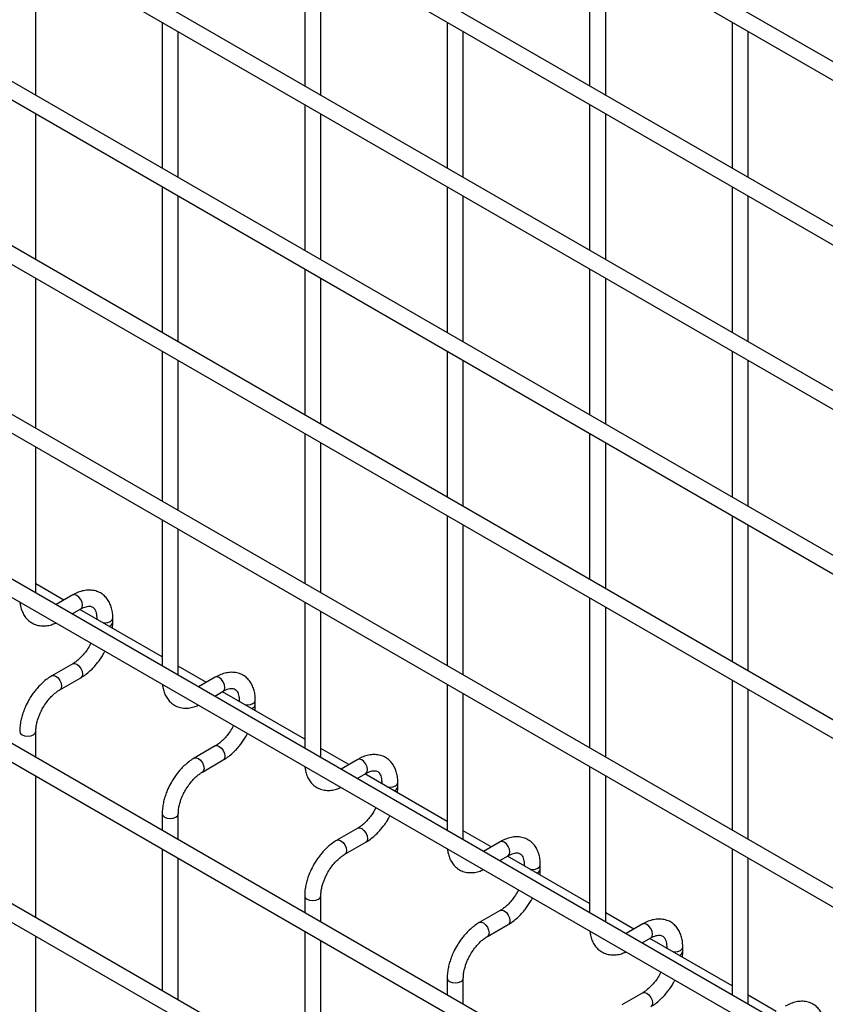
# Model space of a CAD drawing. Header units: inches. Extents: x 0.2 to 10.7, y 0.2 to 8.
# Tile 16 of 24: x 9.371 to 9.87, y 5.727 to 6.338. Entities that reach past the tile are written whole.
import ezdxf

# ---------------------------------------------------------------- set-up
doc = ezdxf.new("R2010")
doc.units = ezdxf.units.IN
doc.header["$MEASUREMENT"] = 0

msp = doc.modelspace()

# ---------------------------------------------------------------- linework, layer by layer
for p, q in [((10.51251, 5.94362), (7.4229, 7.72722)), ((7.4179, 7.71856), (10.50751, 5.93496)), ((10.51251, 5.84156), (7.4229, 7.62515)), ((7.4179, 7.61649), (10.50751, 5.8329)), ((10.51251, 5.73949), (7.4229, 7.52309)), ((7.4179, 7.51443), (10.50751, 5.73083)), ((10.51251, 5.63742), (7.4229, 7.42102)), ((7.4179, 7.41236), (10.50751, 5.62876)), ((10.51251, 5.53535), (7.4229, 7.31895)), ((7.4179, 7.31029), (10.50751, 5.52669)), ((10.51251, 5.43074), (7.4229, 7.21433)), ((7.4179, 7.20567), (10.50751, 5.42207)), ((10.51251, 5.32867), (7.4229, 7.11226)), ((7.4179, 7.1036), (10.50751, 5.32001)), ((10.51251, 5.2266), (7.4229, 7.0102)), ((7.4179, 7.00154), (10.50751, 5.21794)), ((7.4179, 6.90202), (10.50751, 5.11842)), ((10.40461, 5.18938), (7.52444, 6.85206)), ((9.54733, 6.3872), (9.54733, 6.29668)), ((9.7241, 6.38722), (9.7241, 6.2967)), ((9.38055, 6.29089), (9.38055, 6.38141)), ((9.55733, 6.29091), (9.55733, 6.38143)), ((9.7341, 6.29092), (9.7341, 6.38145)), ((9.45894, 6.33616), (9.45894, 6.24564)), ((9.63571, 6.33618), (9.63571, 6.24566)), ((9.81249, 6.33619), (9.81249, 6.24567)), ((9.46894, 6.23987), (9.46894, 6.33039)), ((9.64571, 6.23988), (9.64571, 6.3304)), ((9.82249, 6.2399), (9.82249, 6.33042)), ((9.54733, 6.28513), (9.54733, 6.19461)), ((9.7241, 6.28515), (9.7241, 6.19463)), ((9.38055, 6.18882), (9.38055, 6.27934)), ((9.55733, 6.18884), (9.55733, 6.27936)), ((9.7341, 6.18886), (9.7341, 6.27938)), ((9.45894, 6.23409), (9.45894, 6.14357)), ((9.63571, 6.23411), (9.63571, 6.14359)), ((9.81249, 6.23412), (9.81249, 6.1436)), ((9.46894, 6.1378), (9.46894, 6.22832)), ((9.64571, 6.13781), (9.64571, 6.22834)), ((9.82249, 6.13783), (9.82249, 6.22835)), ((9.54733, 6.18307), (9.54733, 6.09255)), ((9.7241, 6.18308), (9.7241, 6.09256)), ((9.38055, 6.0842), (9.38055, 6.17728)), ((9.55733, 6.08677), (9.55733, 6.17729)), ((9.7341, 6.08679), (9.7341, 6.17731)), ((9.45894, 6.13202), (9.45894, 6.03895)), ((9.63571, 6.13204), (9.63571, 6.04152)), ((9.81249, 6.13206), (9.81249, 6.04154)), ((9.46894, 6.03318), (9.46894, 6.12625)), ((9.64571, 6.03575), (9.64571, 6.12627)), ((9.82249, 6.03576), (9.82249, 6.12628)), ((9.54733, 6.081), (9.54733, 5.98793)), ((9.7241, 6.08102), (9.7241, 5.99049)), ((9.38055, 5.98214), (9.38055, 6.07266)), ((9.55733, 5.98215), (9.55733, 6.07523)), ((9.7341, 5.98472), (9.7341, 6.07524)), ((9.63571, 6.02997), (9.63571, 5.9369)), ((9.81249, 6.02999), (9.81249, 5.93947)), ((9.45894, 6.0274), (9.45894, 5.93688)), ((9.64571, 5.93113), (9.64571, 6.0242)), ((9.82249, 5.9337), (9.82249, 6.02422)), ((9.46894, 5.93111), (9.46894, 6.02163)), ((9.39794, 5.97766), (9.38055, 5.9877)), ((9.40348, 5.98086), (9.39312, 5.97488)), ((9.54733, 5.97638), (9.54733, 5.88586)), ((9.7241, 5.97895), (9.7241, 5.88588)), ((9.40312, 5.96911), (9.40848, 5.9722)), ((9.45894, 5.94245), (9.40794, 5.97189)), ((9.55733, 5.88009), (9.55733, 5.97061)), ((9.7341, 5.8801), (9.7341, 5.97317)), ((9.41832, 5.96651), (9.41832, 5.96589)), ((9.41832, 5.9665), (9.41847, 5.96581)), ((9.42832, 5.96391), (9.42832, 5.96651)), ((9.41472, 5.95086), (9.41391, 5.94931)), ((9.40348, 5.93819), (9.39048, 5.93069)), ((9.48633, 5.92664), (9.46894, 5.93668)), ((9.39548, 5.92203), (9.40848, 5.92953)), ((9.49186, 5.92983), (9.48151, 5.92385)), ((9.63571, 5.92535), (9.63571, 5.83483)), ((9.81249, 5.92792), (9.81249, 5.83485)), ((9.49151, 5.91808), (9.49686, 5.92117)), ((9.54733, 5.89142), (9.49633, 5.92086)), ((9.64571, 5.82906), (9.64571, 5.91958)), ((9.82249, 5.82908), (9.82249, 5.92215)), ((9.50671, 5.91549), (9.50671, 5.91487)), ((9.50671, 5.91548), (9.50686, 5.91478)), ((9.51671, 5.91288), (9.51671, 5.91549)), ((9.38055, 5.88007), (9.38055, 5.89617)), ((9.50311, 5.89984), (9.5023, 5.89829)), ((9.49186, 5.88717), (9.47887, 5.87967)), ((9.57472, 5.87561), (9.55733, 5.88565)), ((9.48387, 5.87101), (9.49686, 5.87851)), ((9.58025, 5.87881), (9.5699, 5.87283)), ((9.7241, 5.87433), (9.7241, 5.78381)), ((9.38055, 5.78055), (9.38055, 5.86852)), ((9.5799, 5.86706), (9.58525, 5.87015)), ((9.63571, 5.8404), (9.58472, 5.86984)), ((9.5951, 5.86446), (9.5951, 5.86384)), ((9.5951, 5.86445), (9.59525, 5.86376)), ((9.6051, 5.86186), (9.6051, 5.86446)), ((9.7341, 5.77803), (9.7341, 5.86856)), ((9.5915, 5.84881), (9.59069, 5.84726)), ((9.45894, 5.84514), (9.45894, 5.83482)), ((9.46894, 5.82904), (9.46894, 5.84514)), ((9.58025, 5.83614), (9.56726, 5.82864)), ((9.6631, 5.82459), (9.64571, 5.83462)), ((9.66864, 5.82778), (9.65828, 5.8218)), ((9.45894, 5.82327), (9.45894, 5.7353)), ((9.57226, 5.81998), (9.58525, 5.82748)), ((9.81249, 5.8233), (9.81249, 5.73278)), ((9.46894, 5.72953), (9.46894, 5.8175)), ((9.66829, 5.81603), (9.67364, 5.81912)), ((9.7241, 5.78937), (9.67311, 5.81881)), ((9.82249, 5.72701), (9.82249, 5.81753)), ((9.68349, 5.81343), (9.68349, 5.81282)), ((9.68349, 5.81343), (9.68364, 5.81273)), ((9.69349, 5.81083), (9.69349, 5.81343)), ((9.67989, 5.79779), (9.67908, 5.79624)), ((9.54733, 5.79411), (9.54733, 5.78379)), ((9.55733, 5.77802), (9.55733, 5.79411)), ((9.66864, 5.78512), (9.65565, 5.77762)), ((9.75149, 5.77356), (9.7341, 5.7836)), ((9.66065, 5.76896), (9.67364, 5.77646)), ((9.75703, 5.77676), (9.74667, 5.77078)), ((9.38055, 5.69422), (9.38055, 5.76901)), ((9.54733, 5.77224), (9.54733, 5.68427)), ((9.75667, 5.765), (9.76203, 5.7681)), ((9.81249, 5.73835), (9.76149, 5.76779)), ((9.55733, 5.6785), (9.55733, 5.76647)), ((9.77188, 5.76241), (9.77188, 5.76179)), ((9.77188, 5.7624), (9.77203, 5.76171)), ((9.78188, 5.75981), (9.78188, 5.76241)), ((9.63571, 5.74309), (9.63571, 5.73277)), ((9.64571, 5.72699), (9.64571, 5.74309)), ((9.76828, 5.74676), (9.76747, 5.74521)), ((9.75703, 5.73409), (9.74404, 5.72659)), ((9.83988, 5.72253), (9.82249, 5.73257))]:
    msp.add_line(p, q)
at = {"flags": 128}
for points in [[(9.40848, 5.9722), (9.40848, 5.9722), (9.40924, 5.97308), (9.40951, 5.97449), (9.40924, 5.9762), (9.40848, 5.97797), (9.40733, 5.97952), (9.40598, 5.98061), (9.40462, 5.98108), (9.40348, 5.98086)], [(9.42211, 5.96371), (9.42332, 5.96362), (9.42524, 5.96384), (9.42686, 5.96447), (9.42794, 5.96541), (9.42832, 5.96649)], [(9.40349, 5.9382), (9.40462, 5.93842), (9.40598, 5.93795), (9.40733, 5.93685), (9.40848, 5.93531), (9.40924, 5.93354), (9.40951, 5.93182), (9.40924, 5.93042), (9.4085, 5.92955)], [(9.39046, 5.93068), (9.39048, 5.93069), (9.39163, 5.93092), (9.39298, 5.93045), (9.39434, 5.92935), (9.39548, 5.92781), (9.39625, 5.92604), (9.39652, 5.92432)], [(9.49686, 5.92117), (9.49686, 5.92117), (9.49763, 5.92205), (9.4979, 5.92346), (9.49763, 5.92518), (9.49686, 5.92695), (9.49572, 5.92849), (9.49436, 5.92959), (9.49301, 5.93006), (9.49186, 5.92983)], [(9.39652, 5.92432), (9.39625, 5.92291), (9.39548, 5.92203), (9.39547, 5.92203)], [(9.51049, 5.91269), (9.51171, 5.9126), (9.51362, 5.91282), (9.51525, 5.91344), (9.51633, 5.91438), (9.51671, 5.91547)], [(9.37055, 5.89618), (9.37055, 5.89617), (9.37093, 5.89506), (9.37201, 5.89412)], [(9.37201, 5.89412), (9.37364, 5.8935), (9.37555, 5.89328), (9.37746, 5.8935), (9.37908, 5.89412), (9.38017, 5.89506), (9.38055, 5.89617), (9.38055, 5.89618)], [(9.49188, 5.88718), (9.49301, 5.88739), (9.49436, 5.88692), (9.49572, 5.88583), (9.49686, 5.88428), (9.49763, 5.88251), (9.4979, 5.8808), (9.49763, 5.87939), (9.49689, 5.87852)], [(9.47885, 5.87965), (9.47887, 5.87967), (9.48002, 5.87989), (9.48137, 5.87942), (9.48272, 5.87833), (9.48387, 5.87678), (9.48464, 5.87501), (9.48491, 5.8733)], [(9.58525, 5.87015), (9.58525, 5.87015), (9.58602, 5.87103), (9.58629, 5.87244), (9.58602, 5.87415), (9.58525, 5.87592), (9.58411, 5.87747), (9.58275, 5.87856), (9.5814, 5.87903), (9.58025, 5.87881)], [(9.48491, 5.8733), (9.48464, 5.87189), (9.48387, 5.87101), (9.48386, 5.871)], [(9.59888, 5.86166), (9.6001, 5.86157), (9.60201, 5.86179), (9.60363, 5.86242), (9.60472, 5.86336), (9.6051, 5.86444)], [(9.45894, 5.84516), (9.45894, 5.84514), (9.45932, 5.84404), (9.4604, 5.8431)], [(9.4604, 5.8431), (9.46202, 5.84247), (9.46394, 5.84225), (9.46585, 5.84247), (9.46747, 5.8431), (9.46856, 5.84404), (9.46894, 5.84514), (9.46894, 5.84515)], [(9.58027, 5.83615), (9.5814, 5.83637), (9.58275, 5.8359), (9.58411, 5.8348), (9.58525, 5.83326), (9.58602, 5.83149), (9.58629, 5.82977), (9.58602, 5.82836), (9.58528, 5.8275)], [(9.56724, 5.82863), (9.56726, 5.82864), (9.56841, 5.82886), (9.56976, 5.82839), (9.57111, 5.8273), (9.57226, 5.82576), (9.57303, 5.82399), (9.5733, 5.82227)], [(9.67364, 5.81912), (9.67364, 5.81912), (9.67441, 5.82), (9.67468, 5.82141), (9.67441, 5.82313), (9.67364, 5.8249), (9.67249, 5.82644), (9.67114, 5.82753), (9.66979, 5.828), (9.66864, 5.82778)], [(9.5733, 5.82227), (9.57303, 5.82086), (9.57226, 5.81998), (9.57225, 5.81997)], [(9.68727, 5.81063), (9.68849, 5.81055), (9.6904, 5.81077), (9.69202, 5.81139), (9.69311, 5.81233), (9.69349, 5.81342)], [(9.54733, 5.79413), (9.54733, 5.79411), (9.54771, 5.79301), (9.54879, 5.79207)], [(9.54879, 5.79207), (9.55041, 5.79145), (9.55233, 5.79123), (9.55424, 5.79145), (9.55586, 5.79207), (9.55694, 5.79301), (9.55733, 5.79411), (9.55733, 5.79413)], [(9.66865, 5.78512), (9.66979, 5.78534), (9.67114, 5.78487), (9.67249, 5.78378), (9.67364, 5.78223), (9.67441, 5.78046), (9.67468, 5.77875), (9.67441, 5.77734), (9.67366, 5.77647)], [(9.65563, 5.7776), (9.65565, 5.77762), (9.6568, 5.77784), (9.65815, 5.77737), (9.6595, 5.77628), (9.66065, 5.77473), (9.66141, 5.77296), (9.66168, 5.77125)], [(9.76203, 5.7681), (9.76203, 5.7681), (9.7628, 5.76898), (9.76307, 5.77038), (9.7628, 5.7721), (9.76203, 5.77387), (9.76088, 5.77542), (9.75953, 5.77651), (9.75818, 5.77698), (9.75703, 5.77676)], [(9.66168, 5.77125), (9.66141, 5.76984), (9.66065, 5.76896), (9.66063, 5.76895)], [(9.77566, 5.75961), (9.77688, 5.75952), (9.77879, 5.75974), (9.78041, 5.76037), (9.7815, 5.7613), (9.78188, 5.76239)], [(9.63571, 5.74311), (9.63571, 5.74309), (9.63609, 5.74198), (9.63718, 5.74105)], [(9.63718, 5.74105), (9.6388, 5.74042), (9.64071, 5.7402), (9.64263, 5.74042), (9.64425, 5.74105), (9.64533, 5.74198), (9.64571, 5.74309), (9.64571, 5.7431)], [(9.75704, 5.7341), (9.75818, 5.73431), (9.75953, 5.73384), (9.76088, 5.73275), (9.76203, 5.73121), (9.7628, 5.72944), (9.76307, 5.72772), (9.7628, 5.72631), (9.76205, 5.72544)]]:
    msp.add_lwpolyline(points, dxfattribs=at)
for centre in [(9.42525, 5.96451), (9.51364, 5.91348), (9.60203, 5.86246), (9.69042, 5.81143), (9.77881, 5.76041)]:
    msp.add_arc(centre, 0.00313, 283.62805, 348.60971)
for points, knots in [([(9.42828, 5.9665), (9.42828, 5.96724), (9.42828, 5.96908), (9.42782, 5.97186), (9.42694, 5.9748), (9.42558, 5.9775), (9.42373, 5.97988), (9.42137, 5.98183), (9.41847, 5.98326), (9.41524, 5.98394), (9.41188, 5.9839), (9.40857, 5.98318), (9.40574, 5.98214), (9.40408, 5.98115), (9.40348, 5.9808)], [0, 0, 0, 0, 0.055865, 0.138843, 0.222804, 0.307378, 0.392659, 0.479758, 0.571085, 0.670191, 0.761466, 0.854847, 0.948408, 1, 1, 1, 1]), ([(9.37074, 5.97625), (9.37084, 5.97543), (9.37107, 5.97355), (9.37193, 5.97083), (9.37327, 5.96811), (9.37511, 5.96573), (9.37747, 5.96376), (9.38036, 5.96232), (9.38358, 5.96161), (9.38694, 5.96165), (9.39005, 5.96224), (9.39204, 5.96307), (9.39293, 5.96344)], [0, 0, 0, 0, 0.075647, 0.173758, 0.272589, 0.372235, 0.473958, 0.580532, 0.696076, 0.802651, 0.911721, 1, 1, 1, 1]), ([(9.40847, 5.97218), (9.409, 5.97247), (9.41015, 5.9731), (9.41176, 5.97365), (9.41324, 5.97392), (9.41448, 5.97388), (9.41551, 5.97359), (9.41632, 5.97307), (9.41711, 5.9721), (9.41776, 5.97074), (9.41818, 5.96888), (9.41837, 5.96743), (9.41832, 5.96655), (9.41832, 5.96651)], [0, 0, 0, 0, 0.076773, 0.165115, 0.255001, 0.349054, 0.454297, 0.590828, 0.696678, 0.797649, 0.896959, 0.995305, 1, 1, 1, 1]), ([(9.42807, 5.96027), (9.42818, 5.96115), (9.42834, 5.96239), (9.42829, 5.96356), (9.42828, 5.96389)], [0, 0, 0, 0, 0.713841, 1, 1, 1, 1]), ([(9.41391, 5.94931), (9.41322, 5.94819), (9.41225, 5.94661), (9.41062, 5.9445), (9.40918, 5.94282), (9.40742, 5.94107), (9.40558, 5.93956), (9.40423, 5.93859), (9.40356, 5.93825), (9.40348, 5.93821)], [0, 0, 0, 0, 0.233892, 0.329016, 0.484774, 0.643228, 0.809419, 0.978457, 1, 1, 1, 1]), ([(9.40847, 5.9296), (9.40893, 5.92985), (9.41041, 5.93065), (9.41275, 5.93245), (9.41536, 5.9348), (9.41752, 5.93714), (9.4194, 5.93947), (9.42104, 5.9418), (9.42243, 5.94396), (9.42311, 5.94535), (9.42337, 5.94587)], [0, 0, 0, 0, 0.078783, 0.251746, 0.412369, 0.558749, 0.672317, 0.802128, 0.925319, 1, 1, 1, 1]), ([(9.51667, 5.91547), (9.51667, 5.91621), (9.51667, 5.91806), (9.51621, 5.92083), (9.51533, 5.92378), (9.51397, 5.92648), (9.51212, 5.92885), (9.50975, 5.93081), (9.50686, 5.93223), (9.50363, 5.93292), (9.50027, 5.93287), (9.49696, 5.93215), (9.49413, 5.93111), (9.49247, 5.93012), (9.49187, 5.92977)], [0, 0, 0, 0, 0.055865, 0.138843, 0.222804, 0.307378, 0.392659, 0.479758, 0.571085, 0.670191, 0.761466, 0.854847, 0.948408, 1, 1, 1, 1]), ([(9.39049, 5.93063), (9.39007, 5.9304), (9.38861, 5.92962), (9.3863, 5.92785), (9.38366, 5.92549), (9.38148, 5.92315), (9.37959, 5.92082), (9.3779, 5.91846), (9.37685, 5.91672), (9.37632, 5.91585)], [0, 0, 0, 0, 0.077868, 0.264827, 0.439016, 0.599002, 0.720999, 0.859309, 1, 1, 1, 1]), ([(9.38498, 5.91085), (9.38568, 5.91197), (9.38665, 5.91356), (9.38828, 5.91568), (9.38973, 5.91736), (9.3915, 5.91912), (9.39335, 5.92064), (9.39471, 5.92162), (9.39539, 5.92197), (9.39548, 5.92201)], [0, 0, 0, 0, 0.23328, 0.328157, 0.483522, 0.641597, 0.807416, 0.976098, 1, 1, 1, 1]), ([(9.45912, 5.92523), (9.45922, 5.92441), (9.45945, 5.92252), (9.46032, 5.9198), (9.46166, 5.91709), (9.4635, 5.9147), (9.46586, 5.91273), (9.46875, 5.91129), (9.47197, 5.91058), (9.47533, 5.91062), (9.47844, 5.91121), (9.48043, 5.91205), (9.48132, 5.91242)], [0, 0, 0, 0, 0.075647, 0.173758, 0.272589, 0.372235, 0.473958, 0.580532, 0.696076, 0.802651, 0.911721, 1, 1, 1, 1]), ([(9.49686, 5.92115), (9.49739, 5.92145), (9.49854, 5.92208), (9.50015, 5.92262), (9.50163, 5.92289), (9.50287, 5.92286), (9.5039, 5.92257), (9.50471, 5.92204), (9.5055, 5.92107), (9.50615, 5.91971), (9.50657, 5.91786), (9.50676, 5.9164), (9.50671, 5.91552), (9.5067, 5.91548)], [0, 0, 0, 0, 0.076773, 0.165115, 0.255001, 0.349054, 0.454297, 0.590828, 0.696678, 0.797649, 0.896959, 0.995305, 1, 1, 1, 1]), ([(9.37632, 5.91585), (9.37556, 5.91443), (9.37448, 5.91244), (9.3732, 5.90939), (9.37226, 5.90677), (9.3714, 5.90366), (9.37082, 5.90046), (9.37053, 5.89793), (9.37058, 5.89653), (9.37059, 5.89618)], [0, 0, 0, 0, 0.221259, 0.311471, 0.460146, 0.612921, 0.775414, 0.943548, 1, 1, 1, 1]), ([(9.38056, 5.89617), (9.38058, 5.89691), (9.38062, 5.89844), (9.38107, 5.90104), (9.38173, 5.90355), (9.38256, 5.90586), (9.38356, 5.90824), (9.38446, 5.90989), (9.38498, 5.91085)], [0, 0, 0, 0, 0.1714581, 0.354441, 0.5355878, 0.6686902, 0.8070367, 1, 1, 1, 1]), ([(9.51646, 5.90924), (9.51657, 5.91012), (9.51673, 5.91136), (9.51668, 5.91253), (9.51667, 5.91287)], [0, 0, 0, 0, 0.713841, 1, 1, 1, 1]), ([(9.5023, 5.89829), (9.50161, 5.89717), (9.50064, 5.89559), (9.49901, 5.89347), (9.49757, 5.8918), (9.4958, 5.89004), (9.49396, 5.88853), (9.49262, 5.88757), (9.49194, 5.88723), (9.49187, 5.88719)], [0, 0, 0, 0, 0.2338919, 0.3290165, 0.4847743, 0.6432275, 0.8094194, 0.9784571, 1, 1, 1, 1]), ([(9.49686, 5.87857), (9.49732, 5.87882), (9.4988, 5.87963), (9.50114, 5.88143), (9.50375, 5.88378), (9.50591, 5.88611), (9.50779, 5.88844), (9.50943, 5.89077), (9.51082, 5.89294), (9.5115, 5.89432), (9.51176, 5.89484)], [0, 0, 0, 0, 0.078783, 0.251746, 0.412369, 0.558749, 0.672317, 0.802128, 0.925319, 1, 1, 1, 1]), ([(9.47888, 5.87961), (9.47845, 5.87938), (9.477, 5.8786), (9.47469, 5.87683), (9.47205, 5.87447), (9.46987, 5.87212), (9.46798, 5.86979), (9.46629, 5.86744), (9.46524, 5.8657), (9.46471, 5.86482)], [0, 0, 0, 0, 0.077868, 0.264827, 0.439016, 0.599002, 0.720999, 0.859309, 1, 1, 1, 1]), ([(9.60506, 5.86444), (9.60506, 5.86519), (9.60506, 5.86703), (9.6046, 5.86981), (9.60372, 5.87275), (9.60236, 5.87545), (9.60051, 5.87782), (9.59814, 5.87978), (9.59524, 5.88121), (9.59202, 5.88189), (9.58866, 5.88185), (9.58534, 5.88113), (9.58252, 5.88008), (9.58085, 5.8791), (9.58026, 5.87874)], [0, 0, 0, 0, 0.055865, 0.138843, 0.222804, 0.307378, 0.392659, 0.479758, 0.571085, 0.670191, 0.761466, 0.854847, 0.948408, 1, 1, 1, 1]), ([(9.47337, 5.85982), (9.47407, 5.86095), (9.47504, 5.86253), (9.47667, 5.86466), (9.47812, 5.86634), (9.47989, 5.8681), (9.48174, 5.86962), (9.4831, 5.87059), (9.48378, 5.87094), (9.48387, 5.87099)], [0, 0, 0, 0, 0.2332801, 0.3281568, 0.4835223, 0.6415972, 0.8074158, 0.9760985, 1, 1, 1, 1]), ([(9.54751, 5.8742), (9.54761, 5.87338), (9.54784, 5.87149), (9.5487, 5.86877), (9.55004, 5.86606), (9.55189, 5.86368), (9.55424, 5.86171), (9.55713, 5.86027), (9.56035, 5.85956), (9.56371, 5.8596), (9.56683, 5.86019), (9.56881, 5.86102), (9.5697, 5.86139)], [0, 0, 0, 0, 0.075647, 0.173758, 0.272589, 0.372235, 0.473958, 0.580532, 0.696076, 0.802651, 0.911721, 1, 1, 1, 1]), ([(9.58525, 5.87013), (9.58578, 5.87042), (9.58693, 5.87105), (9.58853, 5.8716), (9.59001, 5.87187), (9.59125, 5.87183), (9.59229, 5.87154), (9.5931, 5.87102), (9.59389, 5.87005), (9.59454, 5.86868), (9.59495, 5.86683), (9.59515, 5.86538), (9.59509, 5.8645), (9.59509, 5.86446)], [0, 0, 0, 0, 0.076773, 0.165115, 0.255001, 0.349054, 0.454297, 0.590828, 0.696678, 0.797649, 0.896959, 0.995305, 1, 1, 1, 1]), ([(9.46471, 5.86482), (9.46395, 5.8634), (9.46287, 5.86141), (9.46159, 5.85836), (9.46065, 5.85574), (9.45979, 5.85263), (9.4592, 5.84943), (9.45892, 5.8469), (9.45897, 5.84551), (9.45898, 5.84516)], [0, 0, 0, 0, 0.221259, 0.311471, 0.460146, 0.612921, 0.775414, 0.943548, 1, 1, 1, 1]), ([(9.46895, 5.84515), (9.46897, 5.84589), (9.46901, 5.84742), (9.46946, 5.85002), (9.47012, 5.85252), (9.47095, 5.85484), (9.47195, 5.85722), (9.47285, 5.85886), (9.47337, 5.85982)], [0, 0, 0, 0, 0.1714581, 0.354441, 0.5355878, 0.6686902, 0.8070367, 1, 1, 1, 1]), ([(9.60485, 5.85822), (9.60496, 5.8591), (9.60512, 5.86034), (9.60507, 5.86151), (9.60506, 5.86184)], [0, 0, 0, 0, 0.713841, 1, 1, 1, 1]), ([(9.59069, 5.84726), (9.59, 5.84614), (9.58903, 5.84456), (9.5874, 5.84244), (9.58596, 5.84077), (9.58419, 5.83902), (9.58235, 5.83751), (9.581, 5.83654), (9.58033, 5.8362), (9.58026, 5.83616)], [0, 0, 0, 0, 0.2338919, 0.3290165, 0.4847743, 0.6432275, 0.8094194, 0.9784571, 1, 1, 1, 1]), ([(9.58524, 5.82755), (9.58571, 5.8278), (9.58719, 5.8286), (9.58952, 5.8304), (9.59214, 5.83275), (9.59429, 5.83509), (9.59618, 5.83742), (9.59782, 5.83975), (9.5992, 5.84191), (9.59989, 5.8433), (9.60015, 5.84382)], [0, 0, 0, 0, 0.078783, 0.251746, 0.412369, 0.558749, 0.672317, 0.802128, 0.925319, 1, 1, 1, 1]), ([(9.56727, 5.82858), (9.56684, 5.82835), (9.56539, 5.82757), (9.56308, 5.8258), (9.56044, 5.82344), (9.55826, 5.8211), (9.55637, 5.81877), (9.55468, 5.81641), (9.55363, 5.81467), (9.5531, 5.8138)], [0, 0, 0, 0, 0.077868, 0.264827, 0.439016, 0.599002, 0.720999, 0.859309, 1, 1, 1, 1]), ([(9.69345, 5.81342), (9.69345, 5.81416), (9.69344, 5.816), (9.69299, 5.81878), (9.69211, 5.82173), (9.69074, 5.82442), (9.6889, 5.8268), (9.68653, 5.82876), (9.68363, 5.83018), (9.68041, 5.83087), (9.67705, 5.83082), (9.67373, 5.8301), (9.67091, 5.82906), (9.66924, 5.82807), (9.66865, 5.82772)], [0, 0, 0, 0, 0.055865, 0.138843, 0.222804, 0.307378, 0.392659, 0.479758, 0.571085, 0.670191, 0.761466, 0.854847, 0.948408, 1, 1, 1, 1]), ([(9.6359, 5.82318), (9.636, 5.82236), (9.63623, 5.82047), (9.63709, 5.81775), (9.63843, 5.81504), (9.64028, 5.81265), (9.64263, 5.81068), (9.64552, 5.80924), (9.64874, 5.80853), (9.6521, 5.80857), (9.65521, 5.80916), (9.6572, 5.80999), (9.65809, 5.81037)], [0, 0, 0, 0, 0.075647, 0.173758, 0.272589, 0.372235, 0.473958, 0.580532, 0.696076, 0.802651, 0.911721, 1, 1, 1, 1]), ([(9.56176, 5.8088), (9.56245, 5.80992), (9.56343, 5.8115), (9.56506, 5.81363), (9.5665, 5.81531), (9.56828, 5.81707), (9.57013, 5.81859), (9.57149, 5.81957), (9.57217, 5.81992), (9.57226, 5.81996)], [0, 0, 0, 0, 0.2332801, 0.3281568, 0.4835223, 0.6415972, 0.8074158, 0.9760985, 1, 1, 1, 1]), ([(9.67364, 5.8191), (9.67417, 5.8194), (9.67532, 5.82003), (9.67692, 5.82057), (9.6784, 5.82084), (9.67964, 5.82081), (9.68068, 5.82052), (9.68149, 5.81999), (9.68228, 5.81902), (9.68293, 5.81766), (9.68334, 5.81581), (9.68354, 5.81435), (9.68348, 5.81347), (9.68348, 5.81343)], [0, 0, 0, 0, 0.076773, 0.1651146, 0.255001, 0.3490539, 0.4542972, 0.5908284, 0.6966777, 0.7976489, 0.8969593, 0.9953053, 1, 1, 1, 1]), ([(9.5531, 5.8138), (9.55233, 5.81238), (9.55126, 5.81038), (9.54997, 5.80733), (9.54904, 5.80472), (9.54818, 5.80161), (9.54759, 5.79841), (9.54731, 5.79588), (9.54736, 5.79448), (9.54737, 5.79413)], [0, 0, 0, 0, 0.221259, 0.311471, 0.460146, 0.612921, 0.775414, 0.943548, 1, 1, 1, 1]), ([(9.69324, 5.80719), (9.69335, 5.80807), (9.6935, 5.80931), (9.69346, 5.81048), (9.69345, 5.81082)], [0, 0, 0, 0, 0.713841, 1, 1, 1, 1]), ([(9.55734, 5.79412), (9.55736, 5.79486), (9.5574, 5.79639), (9.55784, 5.79899), (9.55851, 5.8015), (9.55933, 5.80381), (9.56034, 5.80619), (9.56124, 5.80784), (9.56176, 5.8088)], [0, 0, 0, 0, 0.1714581, 0.354441, 0.5355878, 0.6686902, 0.8070367, 1, 1, 1, 1]), ([(9.67908, 5.79624), (9.67839, 5.79511), (9.67741, 5.79354), (9.67579, 5.79142), (9.67435, 5.78975), (9.67258, 5.78799), (9.67074, 5.78648), (9.66939, 5.78552), (9.66872, 5.78517), (9.66865, 5.78514)], [0, 0, 0, 0, 0.233892, 0.329016, 0.484774, 0.643228, 0.809419, 0.978457, 1, 1, 1, 1]), ([(9.67363, 5.77652), (9.6741, 5.77677), (9.67558, 5.77758), (9.67791, 5.77938), (9.68052, 5.78173), (9.68268, 5.78406), (9.68457, 5.78639), (9.6862, 5.78872), (9.68759, 5.79089), (9.68828, 5.79227), (9.68853, 5.79279)], [0, 0, 0, 0, 0.078783, 0.251746, 0.412369, 0.558749, 0.672317, 0.802128, 0.925319, 1, 1, 1, 1]), ([(9.78184, 5.76239), (9.78183, 5.76314), (9.78183, 5.76498), (9.78138, 5.76776), (9.78049, 5.7707), (9.77913, 5.7734), (9.77728, 5.77577), (9.77492, 5.77773), (9.77202, 5.77916), (9.7688, 5.77984), (9.76543, 5.77979), (9.76212, 5.77908), (9.7593, 5.77803), (9.75763, 5.77704), (9.75704, 5.77669)], [0, 0, 0, 0, 0.055865, 0.138843, 0.222804, 0.307378, 0.392659, 0.479758, 0.571085, 0.670191, 0.761466, 0.854847, 0.948408, 1, 1, 1, 1]), ([(9.65566, 5.77756), (9.65523, 5.77733), (9.65378, 5.77654), (9.65147, 5.77477), (9.64883, 5.77242), (9.64665, 5.77007), (9.64476, 5.76774), (9.64306, 5.76539), (9.64202, 5.76365), (9.64149, 5.76277)], [0, 0, 0, 0, 0.077868, 0.264827, 0.439016, 0.599002, 0.720999, 0.859309, 1, 1, 1, 1]), ([(9.65015, 5.75777), (9.65084, 5.7589), (9.65182, 5.76048), (9.65345, 5.7626), (9.65489, 5.76428), (9.65667, 5.76605), (9.65851, 5.76757), (9.65988, 5.76854), (9.66056, 5.76889), (9.66064, 5.76894)], [0, 0, 0, 0, 0.23328, 0.328157, 0.483522, 0.641597, 0.807416, 0.976098, 1, 1, 1, 1]), ([(9.72429, 5.77215), (9.72439, 5.77133), (9.72462, 5.76944), (9.72548, 5.76672), (9.72682, 5.76401), (9.72867, 5.76163), (9.73102, 5.75965), (9.73391, 5.75822), (9.73713, 5.7575), (9.74049, 5.75755), (9.7436, 5.75814), (9.74559, 5.75897), (9.74648, 5.75934)], [0, 0, 0, 0, 0.075647, 0.173758, 0.272589, 0.372235, 0.473958, 0.580532, 0.696076, 0.802651, 0.911721, 1, 1, 1, 1]), ([(9.76202, 5.76808), (9.76256, 5.76837), (9.76371, 5.769), (9.76531, 5.76955), (9.76679, 5.76982), (9.76803, 5.76978), (9.76907, 5.76949), (9.76987, 5.76896), (9.77066, 5.76799), (9.77131, 5.76663), (9.77173, 5.76478), (9.77192, 5.76333), (9.77187, 5.76244), (9.77187, 5.7624)], [0, 0, 0, 0, 0.076773, 0.165115, 0.255001, 0.349054, 0.454297, 0.590828, 0.696678, 0.797649, 0.896959, 0.995305, 1, 1, 1, 1]), ([(9.64149, 5.76277), (9.64072, 5.76135), (9.63964, 5.75936), (9.63836, 5.75631), (9.63742, 5.75369), (9.63656, 5.75058), (9.63598, 5.74738), (9.6357, 5.74485), (9.63574, 5.74346), (9.63576, 5.7431)], [0, 0, 0, 0, 0.221259, 0.311471, 0.460146, 0.612921, 0.775414, 0.943548, 1, 1, 1, 1]), ([(9.64573, 5.7431), (9.64575, 5.74384), (9.64579, 5.74537), (9.64623, 5.74797), (9.6469, 5.75047), (9.64772, 5.75279), (9.64873, 5.75517), (9.64963, 5.75681), (9.65015, 5.75777)], [0, 0, 0, 0, 0.171458, 0.354441, 0.535588, 0.66869, 0.807037, 1, 1, 1, 1]), ([(9.78163, 5.75616), (9.78174, 5.75705), (9.78189, 5.75828), (9.78185, 5.75946), (9.78184, 5.75979)], [0, 0, 0, 0, 0.7138408, 1, 1, 1, 1]), ([(9.76747, 5.74521), (9.76677, 5.74409), (9.7658, 5.74251), (9.76418, 5.74039), (9.76274, 5.73872), (9.76097, 5.73697), (9.75913, 5.73545), (9.75778, 5.73449), (9.75711, 5.73415), (9.75703, 5.73411)], [0, 0, 0, 0, 0.233892, 0.329016, 0.484774, 0.643228, 0.809419, 0.978457, 1, 1, 1, 1]), ([(9.76202, 5.72549), (9.76249, 5.72575), (9.76397, 5.72655), (9.7663, 5.72835), (9.76891, 5.7307), (9.77107, 5.73304), (9.77295, 5.73536), (9.77459, 5.7377), (9.77598, 5.73986), (9.77666, 5.74125), (9.77692, 5.74177)], [0, 0, 0, 0, 0.078783, 0.251746, 0.412369, 0.558749, 0.672317, 0.802128, 0.925319, 1, 1, 1, 1]), ([(9.87022, 5.71137), (9.87022, 5.71211), (9.87022, 5.71395), (9.86977, 5.71673), (9.86888, 5.71968), (9.86752, 5.72237), (9.86567, 5.72475), (9.86331, 5.72671), (9.86041, 5.72813), (9.85719, 5.72882), (9.85382, 5.72877), (9.85051, 5.72805), (9.84768, 5.72701), (9.84602, 5.72602), (9.84543, 5.72567)], [0, 0, 0, 0, 0.055865, 0.138843, 0.222804, 0.307378, 0.392659, 0.479758, 0.571085, 0.670191, 0.761466, 0.854847, 0.948408, 1, 1, 1, 1])]:
    msp.add_open_spline(points, degree=3, knots=knots)

doc.saveas('drawing.dxf')
